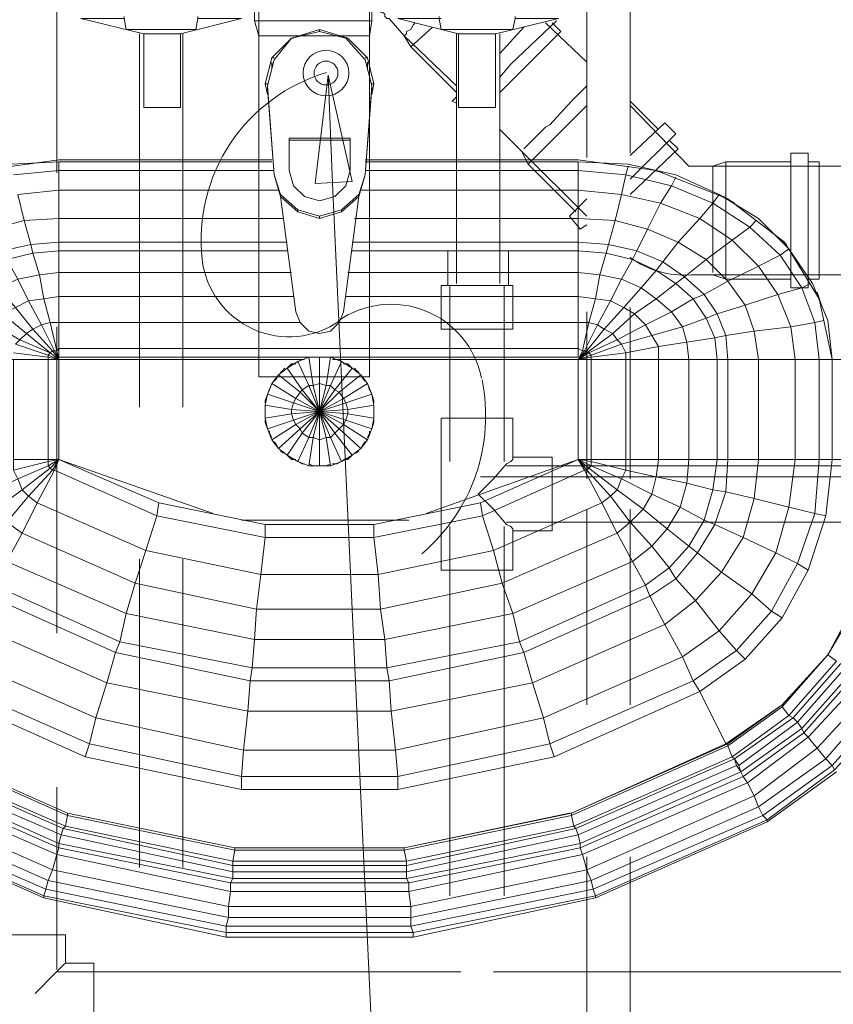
# Model space of a CAD drawing. Header units: millimetres. Extents: x 352 to 350573, y -22 to 37733.
# Tile 76 of 214: x 53291 to 54036, y 20794 to 21696. Entities that reach past the tile are written whole.
import ezdxf

# ---------------------------------------------------------------- set-up
doc = ezdxf.new("R2010")
doc.units = ezdxf.units.MM
for name, color, linetype in [('PDF _0', 1, 'Continuous'), ('PDF$_83$-$Floor$Plan$-$В_Этаж$01_Сводный$M-EQPM', 2, 'Continuous'), ('PDF$_83$-$Floor$Plan$-$В_Этаж$01_Сводный$P-PIPE', 3, 'Continuous')]:
    doc.layers.add(name, color=color, linetype=linetype)
for name, color, linetype, true_color in [('PDF _PD-Lighting', 7, 'Continuous', 0xb80000), ('PDF _PD-Lighting Text', 7, 'Continuous', 0xb80000), ('PDF$_83$-$Floor$Plan$-$В_Этаж$01_Сводный$A-DETL-MBND', 7, 'Continuous', 0xdd3700), ('PDF$_83$new_ifc_RVT-1-В_Этаж$01_Сводный$M-EQPM', 7, 'Continuous', 0xbababa)]:
    doc.layers.add(name, color=color, linetype=linetype, true_color=true_color)

msp = doc.modelspace()

# ---------------------------------------------------------------- linework, layer by layer
at = {"layer": 'PDF _0', "color": 12, "lineweight": 0, "true_color": 0xb80000}
msp.add_lwpolyline([(53577.64, 21545.82), (53629.36, 20421.94), (53428.45, 20421.94), (51946.53, 20421.94)], dxfattribs=at)
at = {"layer": 'PDF _PD-Lighting', "lineweight": 0}
for points in [[(53572.03, 21647.58, 0.175591), (53484.15, 21582.92, 0.175986), (53458.11, 21476.73, 0.571061), (53584.07, 21420.12)], [(53659.44, 21206.64, 0.131693), (53708.79, 21279.02, 0.133547), (53714.42, 21366.01)]]:
    msp.add_lwpolyline(points, format="xyb", dxfattribs=at)
msp.add_lwpolyline([(53712.9, 21277.28), (54295.73, 21277.28)], dxfattribs=at)
for radius in [20.89, 10.94]:
    msp.add_circle((53571.56, 21647.15), radius, dxfattribs=at)
msp.add_arc((53631.23, 21350.76), 84.54, 11.51368, 125.10132, dxfattribs=at)
at = {"layer": 'PDF _PD-Lighting Text', "lineweight": 0}
msp.add_lwpolyline([(53561.73, 21545.82), (53573.66, 21645.28), (53595.54, 21547.81)], close=True, dxfattribs=at)
msp.add_lwpolyline([(53573.66, 21645.28), (53577.64, 21545.82)], dxfattribs=at)
at = {"layer": 'PDF$_83$-$Floor$Plan$-$В_Этаж$01_Сводный$A-DETL-MBND', "color": 220, "lineweight": 0, "true_color": 0xff00bf}
for points in [[(53325.02, 21555.77), (53325.02, 21722.86)], [(53400.6, 21683.07), (53400.6, 21340.94)], [(53440.39, 21340.94), (53440.39, 21683.07)], [(53325.02, 21134.06), (53325.02, 21414.54)], [(53400.6, 21201.7), (53400.6, 20919.23)], [(53440.39, 20919.23), (53440.39, 21201.7)], [(53325.02, 20825.74), (53325.02, 20992.83)], [(53305.12, 20803.86), (53323.03, 20821.77), (53330.98, 20829.72), (53332.97, 20831.71)], [(53695, 20823.76), (53325.02, 20823.76)], [(54045.09, 20823.76), (53724.84, 20823.76)]]:
    msp.add_lwpolyline(points, dxfattribs=at)
at = {"layer": 'PDF$_83$-$Floor$Plan$-$В_Этаж$01_Сводный$A-DETL-MBND', "color": 150, "lineweight": 0, "true_color": 0x007fff}
for points in [[(53810.37, 21722.86), (53810.37, 21569.69)], [(53850.16, 21573.67), (53850.16, 21730.81)], [(53691.02, 21683.07), (53691.02, 21454.32)], [(53730.81, 21454.32), (53730.81, 21683.07)], [(53738.76, 21452.33), (53738.76, 21484.16), (53683.07, 21484.16), (53683.07, 21452.33)], [(53685.05, 21452.33), (53685.05, 21291.21)], [(53734.78, 21291.21), (53734.78, 21452.33)], [(53810.37, 21428.46), (53810.37, 21275.3)], [(53850.16, 21275.3), (53850.16, 21432.44)], [(53742.74, 21227.56), (53742.74, 21229.54), (53740.75, 21231.53), (53736.77, 21233.52), (53724.84, 21247.45), (53710.91, 21261.37), (53724.84, 21275.3), (53736.77, 21289.22), (53740.75, 21291.21), (53742.74, 21293.2), (53742.74, 21295.19)], [(54068.96, 21287.23), (53736.77, 21287.23)], [(53810.37, 21247.45), (53810.37, 21068.42)], [(53850.16, 21068.42), (53850.16, 21247.45)], [(53736.77, 21235.51), (54066.97, 21235.51)], [(53685.05, 21231.53), (53685.05, 20893.38)], [(53734.78, 20893.38), (53734.78, 21231.53)], [(53810.37, 20929.18), (53810.37, 20750.16)], [(53850.16, 20750.16), (53850.16, 20929.18)]]:
    msp.add_lwpolyline(points, dxfattribs=at)
at = {"layer": 'PDF$_83$-$Floor$Plan$-$В_Этаж$01_Сводный$A-DETL-MBND', "lineweight": 0}
for points in [[(53643.28, 21681.08), (53631.35, 21695.01), (53629.36, 21697), (53627.37, 21697), (53625.38, 21698.99), (53625.38, 21700.98), (53623.39, 21702.97), (53621.4, 21702.97), (53619.41, 21704.95), (53619.41, 21706.94), (53617.42, 21708.93), (53615.43, 21708.93), (53615.43, 21710.92), (53613.44, 21710.92)], [(53645.27, 21685.06), (53649.25, 21687.05), (53645.27, 21685.06), (53645.27, 21683.07)], [(53651.24, 21691.03), (53653.23, 21693.02), (53651.24, 21691.03), (53649.25, 21687.05)], [(53649.25, 21671.14), (53669.14, 21689.04)], [(53730.81, 21643.29), (53740.75, 21655.23), (53782.52, 21695.01)], [(53730.81, 21629.37), (53748.71, 21647.27), (53786.5, 21685.06), (53778.55, 21693.02)], [(53730.81, 21665.17), (53752.69, 21689.04)], [(53810.37, 21657.21), (53772.58, 21693.02)], [(53691.02, 21629.37), (53649.25, 21671.14), (53643.28, 21681.08), (53645.27, 21683.07), (53643.28, 21681.08), (53691.02, 21635.33)], [(53776.56, 21599.53), (53796.45, 21621.41), (53798.44, 21623.4), (53804.4, 21629.37), (53808.38, 21633.34), (53810.37, 21635.33), (53808.38, 21633.34)], [(53691.02, 21625.39), (53687.04, 21621.41), (53691.02, 21619.42)], [(53804.4, 21629.37), (53798.44, 21623.4)], [(53756.66, 21563.72), (53810.37, 21617.43)], [(53758.65, 21583.62), (53762.63, 21587.59), (53766.61, 21591.57), (53772.58, 21597.54), (53776.56, 21599.53), (53796.45, 21621.41)], [(53876.01, 21595.55), (53850.16, 21621.41)], [(53925.74, 21561.73), (53905.85, 21561.73), (53903.86, 21561.73), (53850.16, 21617.43)], [(53772.58, 21597.54), (53766.61, 21591.57)], [(53850.16, 21549.8), (53891.93, 21591.57), (53881.98, 21601.52), (53850.16, 21571.68)], [(53730.81, 21595.55), (53750.7, 21575.66), (53756.66, 21563.72), (53800.43, 21519.96)], [(53756.66, 21581.63), (53752.69, 21577.65), (53756.66, 21581.63), (53758.65, 21583.62), (53762.63, 21587.59)], [(53850.16, 21535.88), (53893.92, 21577.65), (53885.96, 21585.6)], [(53750.7, 21575.66), (53750.7, 21575.66)], [(53750.7, 21575.66), (53810.37, 21515.98)], [(53750.7, 21575.66), (53750.7, 21575.66)], [(53752.69, 21577.65), (53752.69, 21577.65)], [(53997.35, 21565.71), (53937.68, 21565.71), (53925.74, 21561.73), (53925.74, 21559.75)], [(54092.83, 21561.73), (53925.74, 21561.73), (53925.74, 21559.75), (53925.74, 21557.76), (53925.74, 21553.78)], [(53937.68, 21458.3), (53937.68, 21565.71)], [(54013.27, 21458.3), (54023.21, 21458.3), (54023.21, 21565.71), (54013.27, 21565.71)], [(53925.74, 21557.76), (53925.74, 21553.78), (53925.74, 21549.8)], [(53925.74, 21543.83), (53925.74, 21549.8), (53925.74, 21543.83), (53925.74, 21539.85)], [(53925.74, 21529.91), (53925.74, 21539.85), (53925.74, 21529.91), (53925.74, 21525.93)], [(53810.37, 21531.9), (53794.46, 21515.98), (53804.4, 21504.05), (53810.37, 21508.03)], [(53925.74, 21496.09), (53925.74, 21512.01), (53925.74, 21525.93), (53925.74, 21496.09), (53925.74, 21492.11)], [(53925.74, 21512.01), (53925.74, 21512.01)], [(53925.74, 21484.16), (53925.74, 21492.11), (53925.74, 21484.16), (53925.74, 21480.18)], [(53925.74, 21472.22), (53925.74, 21480.18), (53925.74, 21472.22), (53925.74, 21470.23), (53925.74, 21464.27), (53925.74, 21470.23)], [(53925.74, 21464.27), (53925.74, 21464.27)], [(53997.35, 21458.3), (53937.68, 21458.3), (53925.74, 21462.28), (54092.83, 21462.28)], [(53925.74, 21462.28), (53925.74, 21462.28)], [(53925.74, 21462.28), (53925.74, 21462.28)]]:
    msp.add_lwpolyline(points, dxfattribs=at)
msp.add_lwpolyline([(53997.35, 21573.67), (53997.35, 21450.34), (54013.27, 21450.34), (54013.27, 21573.67)], close=True, dxfattribs=at)
msp.add_lwpolyline([(53850.16, 21478.19, 0.181895), (53905.85, 21462.28), (53925.74, 21462.28)], format="xyb", dxfattribs=at)
at = {"layer": 'PDF$_83$-$Floor$Plan$-$В_Этаж$01_Сводный$A-DETL-MBND', "color": 150, "lineweight": 0, "true_color": 0x007fff}
for points in [[(53742.74, 21452.33), (53677.1, 21452.33), (53677.1, 21412.55), (53742.74, 21412.55)], [(53677.1, 21231.53), (53677.1, 21191.75), (53742.74, 21191.75), (53742.74, 21227.56), (53778.55, 21227.56), (53778.55, 21295.19), (53742.74, 21295.19), (53742.74, 21330.99), (53677.1, 21330.99), (53677.1, 21291.21)]]:
    msp.add_lwpolyline(points, close=True, dxfattribs=at)
at = {"layer": 'PDF$_83$-$Floor$Plan$-$В_Этаж$01_Сводный$A-DETL-MBND', "color": 220, "lineweight": 0, "true_color": 0xff00bf}
msp.add_lwpolyline([(53305.12, 20776.02), (53358.83, 20776.02), (53358.83, 20831.71), (53332.97, 20831.71), (53332.97, 20857.57), (53277.28, 20857.57), (53277.28, 20803.86, 0.43607)], format="xyb", close=True, dxfattribs=at)
at = {"layer": 'PDF$_83$-$Floor$Plan$-$В_Этаж$01_Сводный$M-EQPM', "lineweight": 0}
for points in [[(53386.68, 21698.99), (53386.68, 21697), (53388.67, 21687.05), (53452.32, 21687.05), (53454.31, 21697), (53454.31, 21698.99)], [(53675.11, 21698.99), (53675.11, 21697), (53677.1, 21687.05), (53742.74, 21687.05), (53744.73, 21697), (53744.73, 21698.99)]]:
    msp.add_lwpolyline(points, dxfattribs=at)
at = {"layer": 'PDF$_83$-$Floor$Plan$-$В_Этаж$01_Сводный$P-PIPE', "color": 22, "lineweight": 0, "true_color": 0xdd3700}
for points in [[(53506.03, 21728.82), (53506.03, 21695.01), (53510.01, 21681.08), (53510.01, 21728.82)], [(53519.95, 21681.08), (53513.99, 21681.08), (53512, 21681.08), (53510.01, 21681.08), (53510.01, 21368.79), (53611.46, 21368.79), (53611.46, 21681.08), (53611.46, 21728.82)], [(53613.44, 21728.82), (53613.44, 21695.01), (53611.46, 21681.08), (53607.48, 21681.08), (53611.46, 21681.08)], [(53613.44, 21695.01), (53506.03, 21695.01)], [(53510.01, 21681.08), (53512, 21681.08)], [(53541.83, 21681.08), (53533.88, 21681.08), (53527.91, 21681.08), (53521.94, 21681.08), (53519.95, 21681.08), (53513.99, 21681.08)], [(53521.94, 21681.08), (53527.91, 21681.08)], [(53587.59, 21681.08), (53579.63, 21681.08), (53575.65, 21681.08), (53545.81, 21681.08), (53541.83, 21681.08), (53533.88, 21681.08)], [(53545.81, 21681.08), (53559.74, 21681.08), (53575.65, 21681.08)], [(53601.51, 21681.08), (53607.48, 21681.08), (53601.51, 21681.08), (53599.52, 21681.08), (53591.56, 21681.08), (53587.59, 21681.08), (53579.63, 21681.08)], [(53591.56, 21681.08), (53599.52, 21681.08)], [(53607.48, 21681.08), (53607.48, 21681.08)]]:
    msp.add_lwpolyline(points, dxfattribs=at)
at = {"layer": 'PDF$_83$-$Floor$Plan$-$В_Этаж$01_Сводный$P-PIPE', "color": 220, "lineweight": 0, "true_color": 0xff00bf}
for points in [[(53386.68, 21697), (53346.9, 21697), (53404.58, 21683.07), (53404.58, 21615.44), (53438.4, 21615.44), (53438.4, 21683.07), (53494.09, 21697), (53454.31, 21697)], [(53438.4, 21683.07), (53404.58, 21683.07)]]:
    msp.add_lwpolyline(points, dxfattribs=at)
at = {"layer": 'PDF$_83$-$Floor$Plan$-$В_Этаж$01_Сводный$P-PIPE', "color": 150, "lineweight": 0, "true_color": 0x007fff}
for points in [[(53677.1, 21697), (53637.31, 21697), (53693.01, 21683.07), (53693.01, 21615.44), (53726.83, 21615.44), (53726.83, 21683.07), (53784.51, 21697), (53744.73, 21697)], [(53726.83, 21683.07), (53693.01, 21683.07)]]:
    msp.add_lwpolyline(points, dxfattribs=at)
at = {"layer": 'PDF$_83$new_ifc_RVT-1-В_Этаж$01_Сводный$M-EQPM', "lineweight": 0}
for points in [[(53529.9, 21535.88), (53523.93, 21553.78), (53529.9, 21533.89), (53529.9, 21535.88), (53545.81, 21521.95), (53565.7, 21515.98), (53585.6, 21521.95), (53601.51, 21535.88), (53607.48, 21553.78), (53613.44, 21635.33), (53607.48, 21659.2), (53589.57, 21679.1), (53591.56, 21679.1), (53565.7, 21687.05)], [(53589.57, 21679.1), (53565.7, 21685.06), (53565.7, 21687.05), (53539.85, 21679.1), (53541.83, 21679.1)], [(53517.96, 21635.33), (53523.93, 21553.78), (53517.96, 21633.34), (53517.96, 21635.33), (53523.93, 21659.2), (53539.85, 21679.1)], [(53565.7, 21685.06), (53539.85, 21679.1), (53521.94, 21661.19), (53523.93, 21661.19)], [(53591.56, 21679.1), (53609.47, 21661.19), (53615.43, 21637.32), (53613.44, 21627.38)], [(53517.96, 21627.38), (53515.98, 21637.32), (53521.94, 21661.19)], [(53609.47, 21661.19), (53607.48, 21661.19)], [(53521.94, 21657.21), (53521.94, 21651.25)], [(53609.47, 21651.25), (53609.47, 21657.21)], [(53613.44, 21635.33), (53613.44, 21633.34), (53607.48, 21553.78), (53601.51, 21533.89), (53585.6, 21519.96), (53565.7, 21513.99), (53545.81, 21519.96), (53529.9, 21533.89), (53543.82, 21428.46), (53547.8, 21418.52), (53327.01, 21418.52), (53327.01, 21442.39), (53327.01, 21418.52), (53319.05, 21418.52), (53325.02, 21392.66), (53323.03, 21392.66), (53311.09, 21416.53), (53319.05, 21418.52), (53313.08, 21440.4), (53327.01, 21442.39), (53541.83, 21442.39)], [(53515.98, 21637.32), (53517.96, 21637.32)], [(53615.43, 21637.32), (53613.44, 21637.32)], [(53593.55, 21585.6), (53537.86, 21585.6)], [(53521.94, 21567.7), (53327.01, 21567.7), (53255.4, 21557.76), (53191.74, 21531.9), (53140.02, 21492.11), (53108.2, 21440.4), (53096.26, 21384.7), (53108.2, 21384.7), (53108.2, 21293.2), (53112.18, 21243.47), (53134.06, 21249.44), (53130.08, 21293.2), (53108.2, 21293.2)], [(53283.24, 21563.72), (53327.01, 21565.71), (53327.01, 21557.76), (53285.23, 21553.78)], [(53523.93, 21557.76), (53327.01, 21557.76), (53327.01, 21565.71), (53521.94, 21565.71)], [(54086.87, 21293.2), (54035.15, 21293.2), (54035.15, 21384.7), (54031.17, 21420.5), (54017.24, 21454.32), (53995.36, 21486.15), (53967.52, 21513.99), (53931.71, 21535.88), (53891.93, 21553.78), (53848.17, 21563.72), (53802.42, 21565.71), (53802.42, 21557.76), (53802.42, 21539.85), (53603.5, 21539.85)], [(54086.87, 21384.7), (54035.15, 21384.7), (54023.21, 21440.4), (53991.39, 21492.11), (53939.67, 21531.9), (53874.03, 21557.76), (53802.42, 21567.7), (53607.48, 21567.7)], [(53607.48, 21565.71), (53802.42, 21565.71), (53802.42, 21557.76), (53607.48, 21557.76)], [(53891.93, 21551.79), (53887.95, 21543.83), (53846.18, 21553.78), (53842.2, 21535.88), (53836.23, 21512.01), (53830.26, 21490.12), (53828.27, 21482.17), (53822.31, 21462.28), (53818.33, 21440.4), (53812.36, 21418.52), (53806.39, 21392.66), (53802.42, 21394.65), (53802.42, 21386.69), (53802.42, 21394.65), (53802.42, 21418.52), (53802.42, 21442.39), (53802.42, 21464.27), (53802.42, 21484.16), (53802.42, 21492.11), (53802.42, 21513.99), (53802.42, 21539.85), (53802.42, 21557.76), (53846.18, 21553.78), (53848.17, 21561.73)], [(53527.91, 21539.85), (53327.01, 21539.85), (53327.01, 21557.76), (53327.01, 21539.85), (53289.21, 21535.88), (53295.18, 21512.01), (53265.34, 21504.05)], [(53523.93, 21553.78), (53523.93, 21553.78)], [(53607.48, 21553.78), (53607.48, 21553.78)], [(53879.99, 21555.77), (53866.07, 21559.75)], [(53931.71, 21535.88), (53925.74, 21527.92), (53887.95, 21543.83), (53878, 21527.92), (53866.07, 21504.05), (53856.12, 21484.16), (53852.14, 21476.2), (53842.2, 21458.3), (53832.25, 21438.41), (53820.32, 21416.53), (53812.36, 21418.52), (53802.42, 21418.52), (53802.42, 21394.65), (53327.01, 21394.65), (53327.01, 21418.52), (53327.01, 21394.65), (53327.01, 21386.69), (53327.01, 21394.65), (53325.02, 21392.66), (53327.01, 21384.7), (53317.06, 21384.7), (53317.06, 21386.69), (53317.06, 21388.68), (53319.05, 21390.67), (53297.17, 21408.57), (53303.14, 21412.55), (53287.22, 21432.44), (53299.16, 21438.41), (53289.21, 21458.3), (53309.1, 21462.28), (53303.14, 21482.17), (53327.01, 21484.16), (53535.87, 21484.16)], [(53583.61, 21418.52), (53587.59, 21428.46), (53601.51, 21533.89), (53601.51, 21535.88)], [(53597.53, 21513.99), (53802.42, 21513.99), (53802.42, 21539.85), (53842.2, 21535.88), (53878, 21527.92), (53913.81, 21513.99), (53943.65, 21494.1), (53967.52, 21470.23), (53985.42, 21444.37), (53997.35, 21414.54), (54001.33, 21384.7), (53967.52, 21384.7), (53963.54, 21410.56), (53937.68, 21406.58), (53929.72, 21426.47), (53919.78, 21422.49), (53907.84, 21440.4), (53887.95, 21428.46), (53874.03, 21440.4), (53854.13, 21426.47), (53844.19, 21432.44), (53826.29, 21412.55), (53820.32, 21416.53), (53808.38, 21392.66), (53806.39, 21392.66), (53802.42, 21384.7), (53814.35, 21384.7), (53846.18, 21384.7), (53876.01, 21384.7), (53903.86, 21384.7), (53929.72, 21384.7), (53939.67, 21384.7), (53967.52, 21384.7), (54001.33, 21384.7), (54023.21, 21384.7), (54035.15, 21384.7), (54086.87, 21384.7)], [(53945.64, 21527.92), (53935.69, 21533.89)], [(53547.8, 21418.52), (53555.76, 21410.56), (53565.7, 21408.57), (53575.65, 21410.56), (53583.61, 21418.52), (53802.42, 21418.52), (53802.42, 21442.39), (53818.33, 21440.4), (53832.25, 21438.41), (53844.19, 21432.44), (53860.1, 21450.34), (53874.03, 21466.26), (53879.99, 21474.21), (53893.92, 21492.11), (53913.81, 21513.99), (53925.74, 21527.92), (53959.56, 21506.04), (53965.53, 21512.01)], [(53545.81, 21519.96), (53545.81, 21521.95)], [(53565.7, 21513.99), (53565.7, 21515.98)], [(53585.6, 21519.96), (53585.6, 21521.95)], [(53535.87, 21492.11), (53327.01, 21492.11), (53327.01, 21513.99), (53327.01, 21492.11), (53301.15, 21490.12), (53303.14, 21482.17), (53279.27, 21476.2), (53289.21, 21458.3), (53271.31, 21450.34), (53287.22, 21432.44), (53275.29, 21426.47), (53297.17, 21408.57), (53291.2, 21402.6), (53319.05, 21390.67), (53327.01, 21384.7), (53319.05, 21390.67), (53321.04, 21392.66), (53303.14, 21412.55), (53311.09, 21416.53), (53299.16, 21438.41), (53313.08, 21440.4), (53309.1, 21462.28), (53327.01, 21464.27), (53539.85, 21464.27)], [(53275.29, 21484.16), (53301.15, 21490.12), (53295.18, 21512.01), (53327.01, 21513.99), (53531.89, 21513.99)], [(53995.36, 21486.15), (53987.41, 21480.18), (53959.56, 21506.04), (53943.65, 21494.1), (53919.78, 21476.2), (53899.88, 21460.29), (53891.93, 21454.32), (53874.03, 21440.4), (53860.1, 21450.34), (53842.2, 21458.3), (53822.31, 21462.28), (53802.42, 21464.27), (53802.42, 21442.39), (53589.57, 21442.39)], [(54001.33, 21293.2), (53995.36, 21249.44), (54019.23, 21243.47), (54023.21, 21293.2), (54001.33, 21293.2), (54001.33, 21384.7), (54023.21, 21384.7), (54019.23, 21418.52), (53997.35, 21414.54), (53963.54, 21410.56), (53955.58, 21434.43), (53939.67, 21456.31), (53919.78, 21476.2), (53893.92, 21492.11), (53866.07, 21504.05), (53836.23, 21512.01), (53802.42, 21513.99), (53802.42, 21492.11), (53595.54, 21492.11)], [(54027.19, 21420.5), (54019.23, 21418.52), (54007.3, 21450.34), (53985.42, 21444.37), (53955.58, 21434.43), (53929.72, 21426.47), (53917.79, 21444.37), (53899.88, 21460.29), (53879.99, 21474.21), (53856.12, 21484.16), (53830.26, 21490.12), (53802.42, 21492.11), (53802.42, 21484.16), (53595.54, 21484.16)], [(53993.38, 21490.12), (53985.42, 21496.09)], [(54015.26, 21454.32), (54007.3, 21450.34), (53987.41, 21480.18), (53967.52, 21470.23), (53939.67, 21456.31), (53917.79, 21444.37), (53907.84, 21440.4), (53891.93, 21454.32), (53874.03, 21466.26), (53852.14, 21476.2), (53828.27, 21482.17), (53802.42, 21484.16), (53802.42, 21464.27), (53591.56, 21464.27)], [(53116.15, 21454.32), (53124.11, 21450.34), (53112.18, 21418.52), (53134.06, 21414.54), (53165.88, 21410.56), (53193.73, 21406.58), (53203.68, 21404.59), (53227.55, 21400.61), (53255.4, 21396.63), (53255.4, 21384.7), (53285.23, 21384.7), (53285.23, 21293.2), (53285.23, 21283.25), (53317.06, 21291.21), (53317.06, 21293.2), (53285.23, 21293.2)], [(54025.2, 21434.43), (54021.22, 21446.36)], [(53285.23, 21293.2), (53317.06, 21293.2), (53317.06, 21291.21), (53327.01, 21293.2), (53317.06, 21293.2), (53317.06, 21384.7), (53285.23, 21384.7), (53317.06, 21384.7), (53327.01, 21384.7), (53317.06, 21388.68), (53287.22, 21398.62), (53291.2, 21402.6), (53267.33, 21416.53)], [(53285.23, 21390.67), (53317.06, 21386.69), (53327.01, 21384.7), (53551.78, 21384.7), (53549.79, 21384.7), (53545.81, 21382.71), (53535.87, 21376.74), (53549.79, 21356.85), (53565.7, 21336.96), (53547.8, 21354.86), (53549.79, 21356.85), (53555.76, 21360.83), (53545.81, 21382.71), (53555.76, 21386.69), (53559.74, 21386.69), (53565.7, 21386.69), (53575.65, 21386.69), (53571.67, 21360.83), (53575.65, 21360.83), (53565.7, 21336.96), (53589.57, 21344.92), (53587.59, 21348.89), (53609.47, 21362.82), (53603.5, 21370.78), (53605.49, 21366.8), (53607.48, 21364.81)], [(53319.05, 21390.67), (53319.05, 21390.67)], [(53323.03, 21392.66), (53321.04, 21392.66)], [(53321.04, 21392.66), (53327.01, 21384.7)], [(53323.03, 21392.66), (53327.01, 21384.7)], [(53468.24, 21243.47), (53327.01, 21293.2), (53327.01, 21384.7), (53327.01, 21293.2), (53317.06, 21293.2)], [(53327.01, 21386.69), (53555.76, 21386.69)], [(53523.93, 21364.81), (53525.92, 21366.8), (53527.91, 21370.78), (53535.87, 21376.74), (53539.85, 21380.72), (53543.82, 21380.72)], [(53587.59, 21380.72), (53591.56, 21380.72), (53595.54, 21376.74), (53603.5, 21370.78), (53583.61, 21354.86), (53587.59, 21348.89), (53565.7, 21336.96), (53543.82, 21348.89), (53541.83, 21344.92), (53565.7, 21336.96), (53591.56, 21334.97), (53591.56, 21338.95), (53615.43, 21342.93), (53613.44, 21352.87), (53611.46, 21356.85), (53609.47, 21362.82), (53613.44, 21352.87), (53589.57, 21344.92), (53591.56, 21338.95), (53565.7, 21336.96), (53539.85, 21338.95), (53539.85, 21334.97), (53565.7, 21336.96), (53587.59, 21325.02), (53589.57, 21329), (53613.44, 21321.05), (53615.43, 21330.99), (53615.43, 21336.96), (53615.43, 21342.93), (53615.43, 21330.99), (53591.56, 21334.97), (53589.57, 21329), (53565.7, 21336.96), (53541.83, 21329), (53543.82, 21325.02), (53565.7, 21336.96), (53579.63, 21317.07), (53583.61, 21321.05), (53603.5, 21303.14), (53609.47, 21311.1)], [(53577.64, 21384.7), (53581.62, 21384.7), (53585.6, 21382.71), (53595.54, 21376.74), (53579.63, 21356.85), (53583.61, 21354.86), (53565.7, 21336.96), (53555.76, 21360.83), (53559.74, 21360.83), (53555.76, 21386.69), (53565.7, 21386.69), (53565.7, 21362.82), (53559.74, 21360.83), (53565.7, 21336.96), (53579.63, 21356.85), (53575.65, 21360.83), (53585.6, 21382.71), (53575.65, 21386.69), (53571.67, 21386.69), (53567.69, 21386.69)], [(53575.65, 21386.69), (53802.42, 21386.69)], [(53579.63, 21384.7), (53802.42, 21384.7), (53802.42, 21293.2), (53808.38, 21283.25), (53714.89, 21241.48), (53615.43, 21221.59), (53615.43, 21233.52), (53712.9, 21253.41), (53714.89, 21241.48), (53724.84, 21209.65), (53824.3, 21253.41), (53808.38, 21283.25), (53802.42, 21293.2), (53712.9, 21253.41), (53714.89, 21241.48), (53808.38, 21283.25), (53810.37, 21283.25), (53802.42, 21293.2), (53814.35, 21293.2), (53814.35, 21291.21), (53814.35, 21287.23), (53812.36, 21285.24), (53810.37, 21283.25), (53812.36, 21285.24), (53838.22, 21265.35), (53842.2, 21275.3), (53870.05, 21261.37), (53874.03, 21277.28), (53870.05, 21261.37), (53862.09, 21247.45), (53838.22, 21265.35), (53832.25, 21259.38), (53810.37, 21283.25), (53802.42, 21293.2), (53812.36, 21285.24), (53838.22, 21265.35), (53842.2, 21275.3), (53870.05, 21261.37), (53862.09, 21247.45), (53838.22, 21265.35), (53832.25, 21259.38), (53850.16, 21235.51), (53862.09, 21247.45), (53883.97, 21229.54), (53895.91, 21249.44), (53870.05, 21261.37), (53895.91, 21249.44), (53901.87, 21271.32), (53895.91, 21249.44), (53883.97, 21229.54), (53862.09, 21247.45), (53850.16, 21235.51), (53870.05, 21213.63), (53883.97, 21229.54), (53903.86, 21213.63), (53917.79, 21237.5), (53895.91, 21249.44), (53917.79, 21237.5), (53925.74, 21265.35), (53917.79, 21237.5), (53903.86, 21213.63), (53883.97, 21229.54), (53870.05, 21213.63), (53885.96, 21193.74), (53903.86, 21213.63), (53911.82, 21207.66), (53927.73, 21233.52), (53917.79, 21237.5), (53927.73, 21233.52), (53937.68, 21263.36), (53927.73, 21233.52), (53911.82, 21207.66), (53903.86, 21213.63), (53885.96, 21193.74), (53891.93, 21183.79), (53911.82, 21207.66), (53933.7, 21189.76), (53953.59, 21221.59), (53927.73, 21233.52), (53953.59, 21221.59), (53963.54, 21257.39), (53953.59, 21221.59), (53983.43, 21207.66), (53995.36, 21249.44), (53983.43, 21207.66), (53953.59, 21221.59), (53933.7, 21189.76), (53961.55, 21169.87), (53983.43, 21207.66), (54003.32, 21197.72), (54019.23, 21243.47), (54003.32, 21197.72), (53979.45, 21153.96), (53961.55, 21169.87), (53931.71, 21136.05), (53947.62, 21118.15), (53955.58, 21110.19), (53947.62, 21118.15), (53907.84, 21090.3)], [(53814.35, 21293.2), (53814.35, 21291.21), (53846.18, 21283.25), (53846.18, 21293.2), (53814.35, 21293.2), (53814.35, 21384.7), (53802.42, 21384.7), (53802.42, 21293.2), (53663.17, 21243.47)], [(54023.21, 21293.2), (54001.33, 21293.2), (53967.52, 21293.2), (53939.67, 21293.2), (53929.72, 21293.2), (53903.86, 21293.2), (53876.01, 21293.2), (53846.18, 21293.2), (53814.35, 21293.2), (53802.42, 21293.2), (53814.35, 21291.21), (53846.18, 21283.25), (53874.03, 21277.28), (53901.87, 21271.32), (53925.74, 21265.35), (53937.68, 21263.36), (53963.54, 21257.39), (53995.36, 21249.44), (54019.23, 21243.47), (54029.18, 21241.48), (54013.27, 21191.75), (53989.4, 21147.99), (53955.58, 21110.19), (53989.4, 21147.99), (54013.27, 21191.75), (54029.18, 21241.48), (54035.15, 21293.2), (54029.18, 21241.48), (54035.15, 21293.2), (54029.18, 21241.48), (54019.23, 21243.47), (54023.21, 21293.2), (54035.15, 21293.2), (54023.21, 21293.2), (54023.21, 21384.7), (54035.15, 21384.7)], [(53529.9, 21372.76), (53531.89, 21374.75), (53533.88, 21376.74)], [(53597.53, 21376.74), (53599.52, 21374.75), (53601.51, 21372.76)], [(53515.98, 21344.92), (53515.98, 21346.91), (53517.96, 21352.87)], [(53613.44, 21352.87), (53615.43, 21346.91), (53615.43, 21344.92)], [(53587.59, 21293.2), (53591.56, 21293.2), (53595.54, 21297.18), (53585.6, 21291.21), (53575.65, 21313.09), (53571.67, 21313.09), (53565.7, 21336.96), (53549.79, 21317.07), (53547.8, 21321.05), (53565.7, 21336.96), (53583.61, 21321.05), (53587.59, 21325.02), (53609.47, 21311.1), (53613.44, 21321.05), (53615.43, 21327.01), (53615.43, 21329)], [(53607.48, 21309.11), (53605.49, 21307.12), (53603.5, 21303.14), (53595.54, 21297.18), (53579.63, 21317.07), (53575.65, 21313.09), (53565.7, 21336.96), (53555.76, 21313.09), (53559.74, 21313.09), (53565.7, 21336.96), (53565.7, 21311.1), (53571.67, 21313.09), (53575.65, 21287.23), (53585.6, 21291.21), (53581.62, 21289.22), (53577.64, 21289.22)], [(53521.94, 21311.1), (53527.91, 21303.14), (53547.8, 21321.05), (53543.82, 21325.02), (53521.94, 21311.1), (53517.96, 21321.05), (53515.98, 21327.01), (53515.98, 21329)], [(53521.94, 21313.09), (53519.95, 21317.07), (53519.95, 21319.06)], [(53611.46, 21319.06), (53611.46, 21317.07), (53609.47, 21313.09)], [(53543.82, 21293.2), (53539.85, 21293.2), (53535.87, 21297.18), (53527.91, 21303.14), (53525.92, 21307.12), (53523.93, 21309.11)], [(53551.78, 21289.22), (53549.79, 21289.22), (53545.81, 21291.21), (53555.76, 21287.23), (53559.74, 21313.09), (53565.7, 21311.1), (53565.7, 21287.23), (53575.65, 21287.23)], [(53533.88, 21299.17), (53531.89, 21299.17), (53529.9, 21301.15)], [(53601.51, 21301.15), (53599.52, 21299.17), (53597.53, 21299.17)], [(53032.61, 21293.2), (53038.58, 21227.56), (53048.52, 21229.54), (53068.41, 21167.88), (53058.47, 21163.9), (53092.28, 21108.21), (53134.06, 21058.48), (53132.07, 21056.49), (53185.77, 21018.69), (53330.98, 20955.04), (53328.99, 20949.07), (53486.14, 20915.26), (53486.14, 20909.29), (53645.27, 20909.29), (53647.26, 20905.31), (53804.4, 20937.14), (53806.39, 20931.17), (53957.57, 20996.81), (54013.27, 21038.58), (54009.29, 21042.56), (54055.04, 21094.28)], [(53279.27, 21235.51), (53299.16, 21259.38), (53321.04, 21283.25), (53323.03, 21283.25), (53327.01, 21293.2), (53323.03, 21283.25), (53416.52, 21241.48), (53406.57, 21209.65), (53512, 21187.77), (53508.02, 21155.95), (53621.4, 21155.95), (53625.38, 21128.1), (53742.74, 21151.97), (53852.14, 21199.71), (53870.05, 21213.63), (53850.16, 21235.51), (53838.22, 21225.57), (53852.14, 21199.71), (53864.08, 21177.83), (53748.71, 21126.11), (53742.74, 21151.97), (53732.79, 21179.82), (53621.4, 21155.95), (53619.41, 21187.77), (53512, 21187.77), (53515.98, 21221.59), (53416.52, 21241.48), (53418.51, 21253.41), (53327.01, 21293.2), (53321.04, 21283.25), (53323.03, 21283.25), (53307.11, 21253.41), (53293.19, 21225.57), (53279.27, 21199.71)], [(53846.18, 21293.2), (53846.18, 21283.25), (53874.03, 21277.28), (53876.01, 21293.2)], [(53903.86, 21293.2), (53901.87, 21271.32), (53925.74, 21265.35), (53929.72, 21293.2)], [(53939.67, 21293.2), (53937.68, 21263.36), (53963.54, 21257.39), (53967.52, 21293.2)], [(54035.15, 21293.2), (54035.15, 21293.2)], [(54086.87, 21293.2), (54035.15, 21293.2)], [(53555.76, 21287.23), (53565.7, 21287.23), (53559.74, 21287.23), (53555.76, 21289.22)], [(53575.65, 21289.22), (53571.67, 21287.23), (53567.69, 21287.23)], [(53279.27, 21235.51), (53299.16, 21259.38), (53307.11, 21253.41), (53299.16, 21259.38), (53293.19, 21265.35), (53269.32, 21247.45)], [(53416.52, 21241.48), (53418.51, 21253.41)], [(53418.51, 21253.41), (53515.98, 21233.52)], [(53416.52, 21241.48), (53515.98, 21221.59)], [(53647.26, 21237.5), (53494.09, 21237.5)], [(54029.18, 21241.48), (54029.18, 21241.48)], [(54029.18, 21241.48), (54029.18, 21241.48)], [(53515.98, 21221.59), (53515.98, 21233.52)], [(53515.98, 21233.52), (53615.43, 21233.52)], [(53515.98, 21221.59), (53515.98, 21233.52)], [(53615.43, 21221.59), (53615.43, 21233.52)], [(53515.98, 21221.59), (53615.43, 21221.59)], [(53279.27, 21199.71), (53388.67, 21151.97), (53382.7, 21126.11), (53504.04, 21102.24), (53502.05, 21090.3), (53629.36, 21090.3), (53631.35, 21062.45), (53760.64, 21088.31), (53770.59, 21056.49), (53897.9, 21112.18), (53931.71, 21136.05), (53909.83, 21163.9), (53881.98, 21142.02), (53897.9, 21112.18), (53907.84, 21090.3), (53776.56, 21032.62), (53770.59, 21056.49), (53635.33, 21026.65), (53631.35, 21062.45), (53500.06, 21062.45), (53502.05, 21090.3), (53378.72, 21116.16), (53382.7, 21126.11), (53267.33, 21177.83)], [(53388.67, 21151.97), (53396.63, 21179.82)], [(53388.67, 21151.97), (53396.63, 21179.82)], [(53396.63, 21179.82), (53508.02, 21155.95)], [(53396.63, 21179.82), (53508.02, 21155.95)], [(53233.51, 21112.18), (53360.82, 21056.49), (53370.77, 21088.31), (53500.06, 21062.45), (53496.08, 21026.65), (53635.33, 21026.65), (53637.31, 21002.78), (53494.09, 21002.78), (53496.08, 21026.65), (53360.82, 21056.49), (53354.85, 21032.62), (53494.09, 21002.78), (53637.31, 21002.78), (53776.56, 21032.62), (53907.84, 21090.3), (53913.81, 21080.36), (53780.53, 21020.68), (53637.31, 20990.84), (53494.09, 20990.84), (53637.31, 20990.84), (53637.31, 21002.78), (53635.33, 21026.65), (53496.08, 21026.65), (53500.06, 21062.45), (53631.35, 21062.45), (53635.33, 21026.65), (53770.59, 21056.49), (53776.56, 21032.62), (53637.31, 21002.78), (53637.31, 20990.84), (53780.53, 21020.68), (53776.56, 21032.62), (53780.53, 21020.68), (53913.81, 21080.36), (53780.53, 21020.68), (53913.81, 21080.36), (53937.68, 21032.62), (53989.4, 21068.42), (54031.17, 21114.17), (53989.4, 21066.43), (53989.4, 21068.42), (54031.17, 21114.17), (53989.4, 21068.42), (54031.17, 21114.17), (54063, 21167.88)], [(54061.01, 21169.87), (54031.17, 21114.17), (54061.01, 21169.87), (54031.17, 21114.17), (54063, 21167.88)], [(54039.13, 21108.21), (54031.17, 21114.17), (54061.01, 21169.87)], [(53233.51, 21112.18), (53360.82, 21056.49), (53370.77, 21088.31), (53249.43, 21142.02)], [(54039.13, 21108.21), (53995.36, 21058.48), (53989.4, 21066.43), (53939.67, 21030.63), (53796.45, 20966.97), (53796.45, 20968.96), (53643.28, 20937.14), (53796.45, 20968.96), (53939.67, 21032.62), (53989.4, 21068.42), (53937.68, 21032.62), (53939.67, 21032.62), (53989.4, 21068.42), (53989.4, 21066.43), (54031.17, 21114.17), (54039.13, 21108.21)], [(53955.58, 21110.19), (53955.58, 21110.19)], [(53955.58, 21110.19), (53955.58, 21110.19)], [(54031.17, 21114.17), (54031.17, 21114.17)], [(54031.17, 21114.17), (54031.17, 21114.17)], [(54031.17, 21114.17), (54031.17, 21114.17)], [(54031.17, 21114.17), (54031.17, 21114.17)], [(54053.05, 21098.26), (54007.3, 21046.54), (54003.32, 21052.51), (54047.08, 21102.24), (54003.32, 21052.51), (53999.34, 21056.49), (53995.36, 21058.48), (53943.65, 21020.68), (53798.44, 20957.03), (53796.45, 20966.97), (53643.28, 20935.15), (53643.28, 20937.14), (53488.13, 20937.14), (53334.96, 20968.96), (53334.96, 20966.97), (53332.97, 20957.03), (53330.98, 20955.04), (53486.14, 20921.22), (53330.98, 20955.04), (53328.99, 20949.07), (53327.01, 20941.12), (53179.81, 21006.76)], [(53191.74, 21032.62), (53334.96, 20968.96), (53488.13, 20937.14), (53488.13, 20935.15), (53643.28, 20935.15), (53645.27, 20925.2), (53798.44, 20957.03), (53800.43, 20955.04), (53802.42, 20949.07), (53947.62, 21012.73), (53945.64, 21018.69), (53999.34, 21056.49), (53945.64, 21018.69), (53943.65, 21020.68), (53995.36, 21058.48), (53999.34, 21056.49), (54043.1, 21106.22)], [(54039.13, 21006.76), (53975.47, 20961.01), (53975.47, 20963), (53971.49, 20966.97), (53967.52, 20974.93), (53963.54, 20984.88), (53957.57, 20996.81), (53953.59, 21002.78), (53951.6, 21006.76), (53947.62, 21012.73), (53802.42, 20949.07), (53800.43, 20955.04), (53645.27, 20921.22), (53645.27, 20925.2), (53643.28, 20935.15), (53488.13, 20935.15), (53486.14, 20925.2), (53645.27, 20925.2), (53798.44, 20957.03), (53800.43, 20955.04), (53945.64, 21018.69), (53943.65, 21020.68), (53939.67, 21030.63), (53989.4, 21066.43), (53995.36, 21058.48), (54039.13, 21108.21)], [(54061.01, 21090.3), (54013.27, 21038.58), (54009.29, 21042.56), (53953.59, 21002.78), (53804.4, 20937.14), (53804.4, 20941.12), (53645.27, 20909.29), (53645.27, 20915.26), (53802.42, 20949.07), (53804.4, 20941.12), (53951.6, 21006.76), (54007.3, 21046.54), (54003.32, 21052.51), (53949.61, 21012.73), (54003.32, 21052.51), (53999.34, 21056.49), (54043.1, 21106.22)], [(53078.36, 21098.26), (53076.37, 21094.28), (53122.12, 21042.56), (53124.11, 21046.54), (53179.81, 21006.76), (53177.82, 21002.78), (53327.01, 20937.14), (53327.01, 20941.12), (53486.14, 20909.29), (53484.15, 20905.31), (53647.26, 20905.31), (53647.26, 20897.35), (53806.39, 20931.17), (53810.37, 20917.25), (53963.54, 20984.88), (54021.22, 21028.64), (54029.18, 21018.69), (54078.91, 21076.38), (54086.87, 21070.41), (54090.84, 21066.43), (54037.14, 21008.75), (54035.15, 21012.73), (54086.87, 21070.41)], [(54055.04, 21094.28), (54009.29, 21042.56), (54007.3, 21046.54), (53951.6, 21006.76), (53804.4, 20941.12), (53802.42, 20949.07), (53645.27, 20915.26), (53645.27, 20921.22), (53486.14, 20921.22), (53486.14, 20925.2), (53332.97, 20957.03), (53334.96, 20966.97), (53191.74, 21030.63)], [(54070.95, 21082.35), (54021.22, 21028.64), (54013.27, 21038.58), (53957.57, 20996.81), (53806.39, 20931.17), (53804.4, 20937.14), (53647.26, 20905.31), (53645.27, 20909.29), (53804.4, 20941.12), (53804.4, 20937.14), (53953.59, 21002.78), (54009.29, 21042.56), (54007.3, 21046.54), (54053.05, 21098.26)], [(53173.84, 20996.81), (53325.02, 20931.17), (53321.04, 20917.25), (53482.16, 20883.43), (53482.16, 20873.48), (53649.25, 20873.48), (53649.25, 20865.53), (53816.34, 20899.34), (53971.49, 20966.97), (54035.15, 21012.73), (54037.14, 21008.75), (53975.47, 20963), (53818.33, 20893.38), (53816.34, 20899.34), (53814.35, 20907.3), (53967.52, 20974.93), (54029.18, 21018.69), (54021.22, 21028.64), (54070.95, 21082.35)], [(54086.87, 21070.41), (54035.15, 21012.73), (54029.18, 21018.69), (53967.52, 20974.93), (53814.35, 20907.3), (53810.37, 20917.25), (53649.25, 20883.43), (53647.26, 20897.35), (53806.39, 20931.17), (53810.37, 20917.25), (53963.54, 20984.88), (54021.22, 21028.64), (54013.27, 21038.58), (54061.01, 21090.3)], [(53052.5, 21076.38), (53044.54, 21070.41), (53096.26, 21012.73), (53102.23, 21018.69), (53052.5, 21076.38), (53044.54, 21070.41), (53096.26, 21012.73), (53159.92, 20966.97), (53315.07, 20899.34), (53313.08, 20893.38), (53480.17, 20859.56), (53480.17, 20855.58), (53651.24, 20855.58)], [(53177.82, 21002.78), (53327.01, 20937.14), (53325.02, 20931.17), (53484.15, 20897.35), (53482.16, 20883.43), (53649.25, 20883.43), (53649.25, 20873.48), (53814.35, 20907.3), (53816.34, 20899.34), (53971.49, 20966.97), (54035.15, 21012.73), (54029.18, 21018.69), (54078.91, 21076.38)], [(53217.6, 21080.36), (53350.88, 21020.68), (53217.6, 21080.36), (53350.88, 21020.68), (53217.6, 21080.36)], [(53913.81, 21080.36), (53913.81, 21080.36)], [(53913.81, 21080.36), (53913.81, 21080.36)], [(53913.81, 21080.36), (53937.68, 21032.62)], [(53040.57, 21066.43), (53038.58, 21066.43), (53092.28, 21006.76), (53155.94, 20961.01), (53313.08, 20891.39), (53313.08, 20893.38), (53313.08, 20891.39), (53480.17, 20855.58), (53313.08, 20891.39), (53155.94, 20961.01)], [(53989.4, 21068.42), (53989.4, 21068.42)], [(53989.4, 21068.42), (53989.4, 21068.42)], [(53989.4, 21068.42), (53989.4, 21068.42)], [(53989.4, 21068.42), (53989.4, 21068.42)], [(54039.13, 21006.76), (53975.47, 20961.01), (53818.33, 20891.39), (53818.33, 20893.38), (53975.47, 20963), (53971.49, 20966.97), (53967.52, 20974.93), (53963.54, 20984.88), (53957.57, 20996.81), (53953.59, 21002.78), (53951.6, 21006.76), (53949.61, 21012.73), (53945.64, 21018.69), (53800.43, 20955.04), (53645.27, 20921.22), (53645.27, 20925.2), (53486.14, 20925.2), (53488.13, 20935.15), (53334.96, 20966.97), (53334.96, 20968.96), (53191.74, 21032.62), (53334.96, 20968.96), (53191.74, 21032.62), (53334.96, 20968.96), (53191.74, 21032.62)], [(53191.74, 21030.63), (53334.96, 20966.97)], [(53796.45, 20968.96), (53937.68, 21032.62)], [(53796.45, 20968.96), (53939.67, 21032.62)], [(53796.45, 20968.96), (53937.68, 21032.62)], [(53937.68, 21032.62), (53939.67, 21032.62)], [(53937.68, 21032.62), (53937.68, 21032.62)], [(53939.67, 21032.62), (53939.67, 21032.62)], [(53181.8, 21012.73), (53328.99, 20949.07), (53327.01, 20941.12), (53486.14, 20909.29), (53486.14, 20915.26), (53486.14, 20921.22), (53486.14, 20915.26), (53645.27, 20915.26), (53645.27, 20921.22), (53486.14, 20921.22), (53486.14, 20925.2), (53332.97, 20957.03), (53187.76, 21020.68)], [(53350.88, 21020.68), (53494.09, 20990.84)], [(53494.09, 20990.84), (53350.88, 21020.68)], [(53350.88, 21020.68), (53350.88, 21020.68)], [(53350.88, 21020.68), (53350.88, 21020.68)], [(53780.53, 21020.68), (53780.53, 21020.68)], [(53780.53, 21020.68), (53780.53, 21020.68)], [(53181.8, 21012.73), (53328.99, 20949.07), (53486.14, 20915.26), (53645.27, 20915.26), (53645.27, 20909.29), (53486.14, 20909.29), (53484.15, 20905.31), (53484.15, 20897.35), (53484.15, 20905.31), (53327.01, 20937.14), (53325.02, 20931.17), (53484.15, 20897.35), (53482.16, 20883.43), (53649.25, 20883.43), (53649.25, 20873.48), (53482.16, 20873.48), (53317.06, 20907.3)], [(53173.84, 20996.81), (53325.02, 20931.17), (53321.04, 20917.25), (53482.16, 20883.43), (53482.16, 20873.48), (53480.17, 20865.53), (53649.25, 20865.53), (53649.25, 20873.48), (53814.35, 20907.3), (53810.37, 20917.25), (53649.25, 20883.43), (53647.26, 20897.35), (53647.26, 20905.31), (53484.15, 20905.31), (53327.01, 20937.14), (53327.01, 20941.12), (53179.81, 21006.76)], [(53494.09, 20990.84), (53494.09, 21002.78)], [(53494.09, 20990.84), (53494.09, 21002.78)], [(53975.47, 20963), (54037.14, 21008.75)], [(53167.87, 20984.88), (53321.04, 20917.25)], [(53159.92, 20966.97), (53315.07, 20899.34), (53313.08, 20893.38), (53480.17, 20859.56), (53480.17, 20865.53), (53315.07, 20899.34), (53317.06, 20907.3), (53163.89, 20974.93)], [(53334.96, 20968.96), (53334.96, 20968.96)], [(53334.96, 20968.96), (53334.96, 20968.96)], [(53334.96, 20968.96), (53488.13, 20937.14)], [(53334.96, 20968.96), (53334.96, 20968.96)], [(53334.96, 20968.96), (53488.13, 20937.14)], [(53334.96, 20968.96), (53334.96, 20968.96)], [(53334.96, 20966.97), (53488.13, 20935.15)], [(53794.46, 20968.96), (53643.28, 20937.14)], [(53643.28, 20937.14), (53796.45, 20968.96)], [(53643.28, 20937.14), (53794.46, 20968.96)], [(53794.46, 20968.96), (53796.45, 20968.96)], [(53796.45, 20968.96), (53794.46, 20968.96)], [(53796.45, 20968.96), (53796.45, 20968.96)], [(53796.45, 20968.96), (53796.45, 20968.96)], [(53155.94, 20963), (53313.08, 20893.38), (53155.94, 20963)], [(53651.24, 20859.56), (53649.25, 20865.53), (53480.17, 20865.53), (53482.16, 20873.48), (53317.06, 20907.3), (53315.07, 20899.34), (53480.17, 20865.53), (53480.17, 20859.56), (53651.24, 20859.56), (53818.33, 20893.38), (53818.33, 20891.39), (53975.47, 20961.01)], [(53488.13, 20937.14), (53643.28, 20937.14)], [(53488.13, 20937.14), (53643.28, 20937.14)], [(53488.13, 20937.14), (53488.13, 20937.14)], [(53488.13, 20937.14), (53643.28, 20937.14)], [(53488.13, 20937.14), (53488.13, 20937.14)], [(53488.13, 20935.15), (53488.13, 20937.14)], [(53643.28, 20937.14), (53643.28, 20937.14)], [(53643.28, 20937.14), (53643.28, 20937.14)], [(53643.28, 20937.14), (53643.28, 20937.14)], [(53643.28, 20937.14), (53643.28, 20937.14)], [(53317.06, 20907.3), (53321.04, 20917.25)], [(53484.15, 20897.35), (53647.26, 20897.35)], [(53484.15, 20897.35), (53647.26, 20897.35)], [(53480.17, 20859.56), (53651.24, 20859.56)], [(53480.17, 20855.58), (53480.17, 20859.56)], [(53480.17, 20855.58), (53651.24, 20855.58)]]:
    msp.add_lwpolyline(points, dxfattribs=at)
for points in [[(53537.86, 21587.59), (53593.55, 21587.59), (53593.55, 21557.76), (53589.57, 21543.83), (53579.63, 21533.89), (53565.7, 21529.91), (53551.78, 21533.89), (53541.83, 21543.83), (53537.86, 21557.76)], [(53327.01, 21513.99), (53327.01, 21539.85)], [(53327.01, 21442.39), (53327.01, 21464.27), (53327.01, 21484.16), (53327.01, 21492.11), (53327.01, 21484.16), (53327.01, 21464.27)], [(53810.37, 21392.66), (53810.37, 21390.67), (53834.24, 21408.57), (53838.22, 21402.6), (53864.08, 21416.53), (53870.05, 21406.58), (53897.9, 21414.54), (53901.87, 21400.61), (53927.73, 21404.59), (53929.72, 21384.7), (53939.67, 21384.7), (53939.67, 21293.2), (53967.52, 21293.2), (53963.54, 21257.39), (53995.36, 21249.44), (54001.33, 21293.2), (53967.52, 21293.2), (53967.52, 21384.7), (53939.67, 21384.7), (53937.68, 21406.58), (53927.73, 21404.59), (53919.78, 21422.49), (53897.9, 21414.54), (53887.95, 21428.46), (53864.08, 21416.53), (53854.13, 21426.47), (53834.24, 21408.57), (53826.29, 21412.55), (53810.37, 21392.66), (53808.38, 21392.66), (53802.42, 21384.7)], [(53812.36, 21390.67), (53814.35, 21388.68), (53842.2, 21398.62), (53846.18, 21390.67), (53876.01, 21396.63), (53876.01, 21384.7), (53903.86, 21384.7), (53903.86, 21293.2), (53929.72, 21293.2), (53925.74, 21265.35), (53937.68, 21263.36), (53939.67, 21293.2), (53929.72, 21293.2), (53929.72, 21384.7), (53903.86, 21384.7), (53901.87, 21400.61), (53876.01, 21396.63), (53870.05, 21406.58), (53842.2, 21398.62), (53838.22, 21402.6), (53812.36, 21390.67), (53810.37, 21390.67), (53802.42, 21384.7)], [(53814.35, 21386.69), (53814.35, 21384.7), (53846.18, 21384.7), (53846.18, 21293.2), (53876.01, 21293.2), (53874.03, 21277.28), (53901.87, 21271.32), (53903.86, 21293.2), (53876.01, 21293.2), (53876.01, 21384.7), (53846.18, 21384.7), (53846.18, 21390.67), (53814.35, 21386.69), (53814.35, 21388.68), (53802.42, 21384.7)], [(53543.82, 21348.89), (53521.94, 21362.82), (53527.91, 21370.78), (53547.8, 21354.86)], [(53515.98, 21342.93), (53517.96, 21352.87), (53519.95, 21356.85), (53521.94, 21362.82), (53517.96, 21352.87), (53541.83, 21344.92), (53539.85, 21338.95)], [(53565.7, 21336.96), (53571.67, 21360.83), (53565.7, 21362.82)], [(53517.96, 21321.05), (53515.98, 21330.99), (53515.98, 21336.96), (53515.98, 21342.93), (53515.98, 21330.99), (53539.85, 21334.97), (53541.83, 21329)], [(53555.76, 21313.09), (53545.81, 21291.21), (53535.87, 21297.18), (53549.79, 21317.07)], [(53293.19, 21265.35), (53269.32, 21247.45), (53261.36, 21261.37), (53235.5, 21249.44), (53247.44, 21229.54), (53235.5, 21249.44), (53261.36, 21261.37), (53289.21, 21275.3), (53285.23, 21283.25), (53317.06, 21291.21), (53327.01, 21293.2), (53317.06, 21287.23), (53317.06, 21291.21), (53317.06, 21287.23), (53289.21, 21275.3), (53293.19, 21265.35), (53319.05, 21285.24), (53317.06, 21287.23), (53289.21, 21275.3)], [(53319.05, 21285.24), (53327.01, 21293.2), (53317.06, 21287.23)], [(53321.04, 21283.25), (53327.01, 21293.2), (53319.05, 21285.24)], [(53814.35, 21291.21), (53802.42, 21293.2), (53814.35, 21287.23)], [(53814.35, 21287.23), (53842.2, 21275.3), (53846.18, 21283.25), (53842.2, 21275.3), (53814.35, 21287.23), (53802.42, 21293.2), (53812.36, 21285.24)], [(53508.02, 21155.95), (53621.4, 21155.95), (53625.38, 21128.1), (53506.03, 21128.1), (53388.67, 21151.97), (53382.7, 21126.11), (53504.04, 21102.24), (53506.03, 21128.1), (53388.67, 21151.97), (53279.27, 21199.71), (53293.19, 21225.57), (53396.63, 21179.82), (53293.19, 21225.57), (53279.27, 21235.51), (53293.19, 21225.57), (53307.11, 21253.41), (53406.57, 21209.65), (53307.11, 21253.41), (53323.03, 21283.25), (53416.52, 21241.48), (53406.57, 21209.65), (53396.63, 21179.82), (53406.57, 21209.65), (53512, 21187.77), (53508.02, 21155.95), (53506.03, 21128.1)], [(53321.04, 21283.25), (53319.05, 21285.24), (53293.19, 21265.35), (53299.16, 21259.38)], [(53810.37, 21283.25), (53832.25, 21259.38), (53824.3, 21253.41), (53832.25, 21259.38), (53850.16, 21235.51), (53838.22, 21225.57), (53732.79, 21179.82), (53724.84, 21209.65), (53619.41, 21187.77), (53615.43, 21221.59), (53515.98, 21221.59), (53512, 21187.77), (53619.41, 21187.77), (53621.4, 21155.95), (53732.79, 21179.82), (53838.22, 21225.57), (53824.3, 21253.41), (53808.38, 21283.25)], [(53714.89, 21241.48), (53724.84, 21209.65), (53732.79, 21179.82), (53742.74, 21151.97), (53852.14, 21199.71), (53838.22, 21225.57), (53824.3, 21253.41), (53724.84, 21209.65), (53619.41, 21187.77), (53615.43, 21221.59)], [(53870.05, 21213.63), (53885.96, 21193.74), (53864.08, 21177.83), (53748.71, 21126.11), (53742.74, 21151.97), (53625.38, 21128.1), (53627.37, 21102.24), (53748.71, 21126.11), (53752.69, 21116.16), (53868.06, 21167.88), (53864.08, 21177.83), (53852.14, 21199.71)], [(53382.7, 21126.11), (53267.33, 21177.83), (53245.45, 21193.74), (53239.48, 21183.79), (53217.6, 21207.66), (53195.72, 21189.76), (53221.58, 21163.9), (53239.48, 21183.79), (53263.35, 21167.88), (53378.72, 21116.16), (53502.05, 21090.3), (53500.06, 21062.45), (53370.77, 21088.31), (53378.72, 21116.16)], [(53911.82, 21207.66), (53891.93, 21183.79), (53909.83, 21163.9), (53933.7, 21189.76)], [(53961.55, 21169.87), (53931.71, 21136.05), (53909.83, 21163.9), (53933.7, 21189.76), (53961.55, 21169.87), (53983.43, 21207.66), (54003.32, 21197.72), (54013.27, 21191.75), (54003.32, 21197.72), (53979.45, 21153.96), (53989.4, 21147.99), (53979.45, 21153.96)], [(53267.33, 21177.83), (53263.35, 21167.88), (53378.72, 21116.16), (53370.77, 21088.31), (53249.43, 21142.02), (53263.35, 21167.88), (53239.48, 21183.79), (53245.45, 21193.74)], [(53885.96, 21193.74), (53891.93, 21183.79), (53868.06, 21167.88), (53752.69, 21116.16), (53748.71, 21126.11), (53627.37, 21102.24), (53629.36, 21090.3), (53752.69, 21116.16), (53760.64, 21088.31), (53881.98, 21142.02), (53868.06, 21167.88), (53864.08, 21177.83)], [(53891.93, 21183.79), (53909.83, 21163.9), (53881.98, 21142.02), (53760.64, 21088.31), (53752.69, 21116.16), (53629.36, 21090.3), (53631.35, 21062.45), (53760.64, 21088.31), (53770.59, 21056.49), (53897.9, 21112.18), (53881.98, 21142.02), (53868.06, 21167.88)], [(53897.9, 21112.18), (53931.71, 21136.05), (53947.62, 21118.15), (53979.45, 21153.96), (53947.62, 21118.15), (53907.84, 21090.3)], [(53625.38, 21128.1), (53506.03, 21128.1), (53504.04, 21102.24), (53627.37, 21102.24)], [(53913.81, 21080.36), (53955.58, 21110.19)], [(53955.58, 21110.19), (53913.81, 21080.36)], [(53627.37, 21102.24), (53504.04, 21102.24), (53502.05, 21090.3), (53629.36, 21090.3)], [(53360.82, 21056.49), (53354.85, 21032.62), (53223.57, 21090.3), (53354.85, 21032.62), (53350.88, 21020.68), (53354.85, 21032.62), (53494.09, 21002.78), (53496.08, 21026.65)], [(53939.67, 21030.63), (53943.65, 21020.68), (53798.44, 20957.03), (53796.45, 20966.97), (53643.28, 20935.15), (53643.28, 20937.14), (53796.45, 20968.96), (53796.45, 20966.97), (53939.67, 21030.63), (53939.67, 21032.62), (53989.4, 21068.42), (53939.67, 21032.62)], [(53173.84, 20996.81), (53167.87, 20984.88), (53321.04, 20917.25), (53317.06, 20907.3), (53163.89, 20974.93), (53167.87, 20984.88), (53108.2, 21028.64), (53118.14, 21038.58)], [(53332.97, 20957.03), (53187.76, 21020.68), (53185.77, 21018.69), (53330.98, 20955.04)], [(53818.33, 20891.39), (53651.24, 20855.58), (53651.24, 20859.56), (53818.33, 20893.38), (53816.34, 20899.34), (53649.25, 20865.53), (53651.24, 20859.56), (53651.24, 20855.58)]]:
    msp.add_lwpolyline(points, close=True, dxfattribs=at)

doc.saveas('drawing.dxf')
